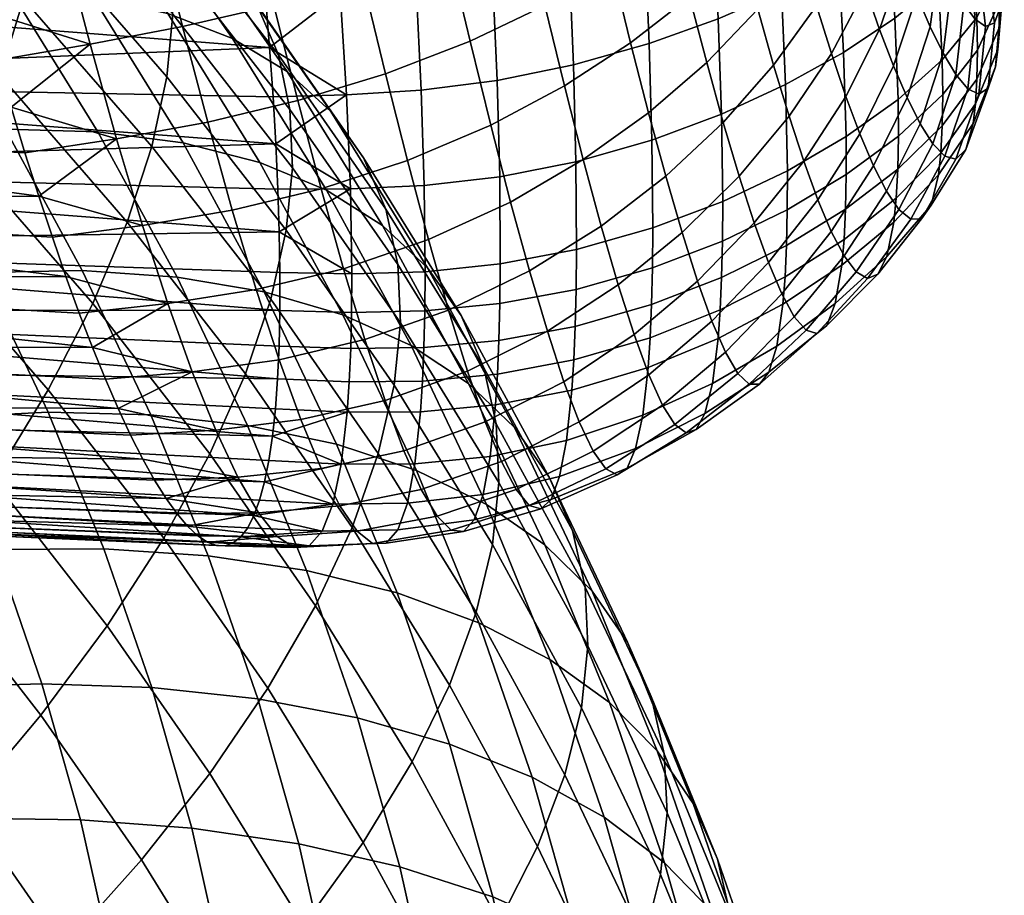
# Model space of a CAD drawing. Extents: x -120 to 2831, y -92 to 75.
# Tile 229 of 256: x 2405 to 2423, y 4 to 20. Entities that reach past the tile are written whole.
import ezdxf

# ---------------------------------------------------------------- set-up
doc = ezdxf.new("R2010")
doc.units = 0
doc.layers.add('GLASS', color=18, linetype='CONTINUOUS')

msp = doc.modelspace()

# ---------------------------------------------------------------- meshes
at = {"layer": 'GLASS'}
mesh = msp.add_polyface(dxfattribs=at)
corners = [(2409.493, 17.405, 63.271), (2394.86, 18.53, 62.928), (2409.443, 18.249, 62.531), (2408.894, 23.976, 59.061), (2409.014, 22.956, 59.517), (2395.084, 24.203, 59.312), (2409.221, 20.986, 60.58), (2409.307, 20.042, 61.184), (2394.927, 20.263, 61.559), (2409.381, 19.129, 61.835), (2409.124, 21.958, 60.024), (2395.002, 22.161, 60.345), (2404.761, 18.06, 96.742), (2404.513, 18.905, 97.44), (2395.124, 19.43, 97.592), (2395.046, 17.847, 96.227), (2405.008, 17.249, 96.005), (2404.265, 19.783, 98.097), (2403.526, 22.592, 99.805), (2395.286, 22.82, 99.79), (2403.771, 21.628, 99.281), (2404.018, 20.692, 98.711), (2395.203, 21.076, 98.768), (2403.283, 23.579, 100.284), (2395.374, 24.712, 100.678), (2403.042, 24.589, 100.714), (2395.203, 21.076, 98.768), (2404.018, 20.692, 98.711), (2395.124, 19.43, 97.592), (2395.203, 21.076, 98.768), (2392.803, 21.134, 98.753), (2392.816, 19.486, 97.578), (2395.046, 17.847, 96.227), (2392.833, 17.901, 96.214), (2394.86, 18.53, 62.928), (2394.802, 16.978, 64.42), (2393.414, 17.012, 64.411), (2393.449, 18.565, 62.919), (2395.002, 22.161, 60.345), (2394.927, 20.263, 61.559), (2393.483, 20.298, 61.551), (2393.515, 22.197, 60.336), (2395.084, 24.203, 59.312), (2393.545, 24.241, 59.303), (2395.203, 21.076, 98.768), (2395.286, 22.82, 99.79), (2392.793, 22.881, 99.776), (2392.803, 21.134, 98.753), (2395.374, 24.712, 100.678), (2392.786, 24.775, 100.663), (2406.457, 25.259, 100.825), (2404.751, 24.927, 100.84), (2405.22, 22.918, 99.971), (2406.912, 23.253, 99.995), (2406.171, 19.186, 97.674), (2404.513, 18.905, 97.44), (2404.761, 18.06, 96.742), (2404.265, 19.783, 98.097), (2405.696, 20.999, 98.913), (2403.771, 21.628, 99.281), (2404.018, 20.692, 98.711), (2403.526, 22.592, 99.805), (2403.283, 23.579, 100.284), (2403.042, 24.589, 100.714), (2406.643, 17.496, 96.264)]
mesh.append_faces([[corners[k] for k in face] for face in [(0, 1, 2, 2), (3, 4, 5, 5), (6, 7, 8, 8), (7, 9, 8, 8), (10, 6, 11, 11), (9, 2, 1, 1), (4, 10, 11, 11), (12, 13, 14, 14), (15, 16, 12, 12), (14, 13, 17, 17), (18, 19, 20, 20), (21, 20, 22, 22), (18, 23, 19, 19), (24, 23, 25, 25), (26, 17, 27, 27), (14, 15, 12, 12), (8, 9, 1, 1), (26, 14, 17, 17), (8, 11, 6, 6), (11, 5, 4, 4), (22, 20, 19, 19), (19, 23, 24, 24), (28, 29, 30, 31), (32, 28, 31, 33), (34, 35, 36, 37), (38, 39, 40, 41), (42, 38, 41, 43), (39, 34, 37, 40), (44, 45, 46, 47), (45, 48, 49, 46), (50, 51, 52, 53), (54, 55, 56, 56), (54, 57, 55, 55), (58, 59, 60, 60), (61, 59, 52, 52), (62, 61, 52, 52), (52, 59, 58, 58), (58, 60, 57, 57), (63, 62, 51, 51), (57, 54, 58, 58), (54, 56, 64, 64), (62, 52, 51, 51)]])
mesh = msp.add_polyface(dxfattribs=at)
corners = [(2411.452, 18.66, 95.966), (2409.884, 18.18, 96.306), (2410.3, 16.605, 94.801), (2411.844, 17.109, 94.515), (2412.962, 19.244, 95.36), (2413.333, 17.742, 93.978), (2414.298, 19.878, 94.567), (2414.648, 18.444, 93.261), (2407.825, 19.504, 97.771), (2406.171, 19.186, 97.674), (2406.643, 17.496, 96.264), (2408.274, 17.797, 96.392), (2409.458, 19.883, 97.645), (2411.048, 20.331, 97.254), (2412.58, 20.856, 96.588), (2413.936, 21.412, 95.729), (2407.369, 21.329, 98.975), (2405.696, 20.999, 98.913), (2409.023, 21.695, 98.809), (2410.635, 22.104, 98.372), (2412.189, 22.561, 97.655), (2413.564, 23.031, 96.743), (2406.912, 23.253, 99.995), (2405.22, 22.918, 99.971), (2408.584, 23.6, 99.79), (2410.216, 23.962, 99.314), (2411.791, 24.344, 98.555), (2413.187, 24.721, 97.604), (2414.448, 25.109, 96.487), (2414.806, 23.526, 95.665), (2411.864, 22.196, 59.968), (2410.487, 22.059, 59.95), (2410.289, 24.113, 58.991), (2411.691, 24.274, 59.024), (2413.248, 22.392, 60.14), (2413.095, 24.473, 59.227), (2414.625, 22.653, 60.496), (2414.484, 24.712, 59.634), (2411.997, 20.22, 61.122), (2410.644, 20.108, 61.113), (2413.365, 20.408, 61.265), (2414.733, 20.681, 61.571), (2412.091, 18.368, 62.475), (2410.756, 18.282, 62.469), (2413.446, 18.542, 62.595), (2414.809, 18.819, 62.854), (2413.492, 16.818, 64.121), (2412.145, 16.662, 64.016), (2414.854, 17.088, 64.343), (2408.894, 23.976, 59.061), (2409.014, 22.956, 59.517), (2408.764, 25.016, 58.656), (2409.124, 21.958, 60.024), (2409.307, 20.042, 61.184), (2409.221, 20.986, 60.58), (2409.381, 19.129, 61.835), (2409.493, 17.405, 63.271), (2409.443, 18.249, 62.531), (2410.825, 16.601, 64.006)]
mesh.append_faces([[corners[k] for k in face] for face in [(0, 1, 2, 3), (4, 0, 3, 5), (6, 4, 5, 7), (8, 9, 10, 11), (12, 8, 11, 1), (13, 12, 1, 0), (14, 13, 0, 4), (15, 14, 4, 6), (16, 17, 9, 8), (18, 16, 8, 12), (19, 18, 12, 13), (20, 19, 13, 14), (21, 20, 14, 15), (22, 23, 17, 16), (24, 22, 16, 18), (25, 24, 18, 19), (26, 25, 19, 20), (27, 26, 20, 21), (28, 27, 21, 29), (30, 31, 32, 33), (34, 30, 33, 35), (36, 34, 35, 37), (38, 39, 31, 30), (40, 38, 30, 34), (41, 40, 34, 36), (42, 43, 39, 38), (44, 42, 38, 40), (45, 44, 40, 41), (46, 47, 42, 44), (48, 46, 44, 45), (49, 32, 50, 50), (51, 32, 49, 49), (52, 50, 31, 31), (53, 54, 39, 39), (55, 53, 39, 39), (54, 52, 31, 31), (56, 57, 43, 43), (57, 55, 43, 43), (54, 31, 39, 39), (55, 39, 43, 43), (31, 50, 32, 32), (58, 56, 43, 43)]])
mesh = msp.add_polyface(dxfattribs=at)
corners = [(2420.773, 18.233, 81.372), (2420.173, 17.014, 81.815), (2420.406, 16.56, 80.351), (2421.008, 17.765, 80.061), (2420.531, 18.799, 82.62), (2419.931, 17.583, 83.212), (2420.947, 20.057, 81.945), (2421.186, 19.5, 80.844), (2420.282, 19.451, 83.805), (2419.68, 18.255, 84.542), (2420.704, 20.685, 82.99), (2420.888, 21.901, 82.124), (2421.121, 21.297, 81.202), (2419.421, 19.022, 85.804), (2418.663, 17.903, 86.614), (2418.927, 17.099, 85.213), (2420.028, 20.179, 84.928), (2420.456, 21.376, 83.982), (2420.651, 22.559, 83.001), (2418.388, 18.811, 87.933), (2417.489, 17.791, 88.8), (2417.771, 16.831, 87.352), (2419.153, 19.876, 86.993), (2419.768, 20.978, 85.99), (2420.205, 22.124, 84.92), (2417.194, 18.863, 90.15), (2416.154, 17.962, 91.042), (2416.461, 16.827, 89.579), (2418.104, 19.814, 89.167), (2418.879, 20.808, 88.108), (2419.503, 21.841, 86.988), (2415.833, 19.213, 92.389), (2414.648, 18.444, 93.261), (2414.985, 17.124, 91.819), (2416.887, 20.035, 91.397), (2417.81, 20.903, 90.309), (2418.597, 21.812, 89.145), (2415.5, 20.565, 93.612), (2414.298, 19.878, 94.567), (2416.57, 21.297, 92.533), (2417.509, 22.069, 91.356), (2415.157, 22.008, 94.706), (2413.936, 21.412, 95.729), (2416.245, 22.638, 93.555), (2416.165, 19.2, 63.263), (2414.809, 18.819, 62.854), (2414.733, 20.681, 61.571), (2416.086, 21.042, 62.049), (2417.397, 19.642, 63.778), (2417.31, 21.449, 62.65), (2418.53, 20.137, 64.392), (2418.431, 21.894, 63.362), (2419.555, 20.667, 65.091), (2419.441, 22.361, 64.167), (2420.458, 21.221, 65.867), (2420.329, 22.837, 65.055), (2416.214, 17.475, 64.691), (2414.854, 17.088, 64.343), (2417.455, 17.937, 65.13), (2418.601, 18.465, 65.654), (2419.639, 19.042, 66.252), (2420.557, 19.656, 66.918), (2421.335, 20.298, 67.653), (2421.224, 21.786, 66.717), (2418.634, 16.925, 67.165), (2417.478, 16.376, 66.715), (2419.683, 17.537, 67.677), (2420.612, 18.201, 68.244), (2420.618, 17.544, 69.012), (2419.686, 16.856, 68.489)]
mesh.append_faces([[corners[k] for k in face] for face in [(0, 1, 2, 3), (4, 5, 1, 0), (6, 4, 0, 7), (8, 9, 5, 4), (10, 8, 4, 6), (11, 10, 6, 12), (13, 14, 15, 9), (16, 13, 9, 8), (17, 16, 8, 10), (18, 17, 10, 11), (19, 20, 21, 14), (22, 19, 14, 13), (23, 22, 13, 16), (24, 23, 16, 17), (25, 26, 27, 20), (28, 25, 20, 19), (29, 28, 19, 22), (30, 29, 22, 23), (31, 32, 33, 26), (34, 31, 26, 25), (35, 34, 25, 28), (36, 35, 28, 29), (37, 38, 32, 31), (39, 37, 31, 34), (40, 39, 34, 35), (41, 42, 38, 37), (43, 41, 37, 39), (44, 45, 46, 47), (48, 44, 47, 49), (50, 48, 49, 51), (52, 50, 51, 53), (54, 52, 53, 55), (56, 57, 45, 44), (58, 56, 44, 48), (59, 58, 48, 50), (60, 59, 50, 52), (61, 60, 52, 54), (62, 61, 54, 63), (64, 65, 58, 59), (66, 64, 59, 60), (67, 66, 60, 61), (68, 69, 66, 67)]])
mesh = msp.add_polyface(dxfattribs=at)
corners = [(2400.82, 18.035, 15.898), (2398.298, 20.392, 14.46), (2399.005, 22.029, 15.84), (2401.559, 19.641, 17.297), (2399.915, 16.348, 14.641), (2397.434, 18.668, 13.226), (2404.561, 18.627, 20.35), (2402.131, 21.146, 18.809), (2402.538, 22.535, 20.404), (2404.984, 19.999, 21.956), (2403.966, 17.146, 18.823), (2403.196, 15.572, 17.405), (2402.254, 13.924, 16.124), (2407.542, 18.604, 25.237), (2405.243, 21.251, 23.612), (2405.348, 22.376, 25.291), (2407.649, 19.726, 26.918), (2407.274, 17.362, 23.575), (2406.836, 16.007, 21.958), (2406.219, 14.552, 20.416), (2409.537, 18.998, 32.181), (2407.41, 21.73, 30.499), (2407.041, 22.613, 32.429), (2409.154, 19.899, 34.1), (2409.744, 18.018, 30.345), (2407.608, 20.761, 28.656), (2409.788, 16.98, 28.608), (2409.677, 15.861, 26.926), (2409.401, 14.63, 25.257), (2401.427, 19.946, 50.535), (2399.811, 22.271, 49.101), (2398.088, 21.863, 50.496), (2399.651, 19.614, 51.884), (2403.135, 20.131, 49.021), (2401.468, 22.528, 47.541), (2404.744, 20.159, 47.358), (2403.029, 22.626, 45.835), (2406.227, 20.027, 45.57), (2404.468, 22.558, 44.008), (2407.559, 19.736, 43.684), (2405.759, 22.324, 42.086), (2408.719, 19.29, 41.731), (2406.884, 21.929, 40.103), (2409.694, 18.702, 39.744), (2407.829, 21.383, 38.089), (2410.475, 17.985, 37.755), (2408.586, 20.701, 36.078), (2411.061, 17.157, 35.793), (2411.457, 16.238, 33.885), (2411.671, 15.247, 32.055), (2411.717, 14.205, 30.321), (2401.079, 17.303, 53.314), (2397.837, 19.148, 53.055), (2399.217, 16.916, 54.436), (2402.904, 17.557, 52.014), (2404.658, 17.667, 50.546), (2406.311, 17.624, 48.927), (2407.835, 17.426, 47.179), (2409.203, 17.075, 45.33), (2410.395, 16.578, 43.41), (2411.397, 15.946, 41.45), (2412.2, 15.193, 39.482), (2412.803, 14.338, 37.537), (2402.369, 14.935, 54.783), (2400.461, 14.63, 55.854), (2404.236, 15.109, 53.532), (2406.033, 15.142, 52.112), (2407.726, 15.026, 50.538), (2409.286, 14.761, 48.832)]
mesh.append_faces([[corners[k] for k in face] for face in [(0, 1, 2, 3), (4, 5, 1, 0), (6, 7, 8, 9), (10, 3, 7, 6), (11, 0, 3, 10), (12, 4, 0, 11), (13, 14, 15, 16), (17, 9, 14, 13), (18, 6, 9, 17), (19, 10, 6, 18), (20, 21, 22, 23), (24, 25, 21, 20), (26, 16, 25, 24), (27, 13, 16, 26), (28, 17, 13, 27), (29, 30, 31, 32), (33, 34, 30, 29), (35, 36, 34, 33), (37, 38, 36, 35), (39, 40, 38, 37), (41, 42, 40, 39), (43, 44, 42, 41), (45, 46, 44, 43), (47, 23, 46, 45), (48, 20, 23, 47), (49, 24, 20, 48), (50, 26, 24, 49), (51, 32, 52, 53), (54, 29, 32, 51), (55, 33, 29, 54), (56, 35, 33, 55), (57, 37, 35, 56), (58, 39, 37, 57), (59, 41, 39, 58), (60, 43, 41, 59), (61, 45, 43, 60), (62, 47, 45, 61), (63, 51, 53, 64), (65, 54, 51, 63), (66, 55, 54, 65), (67, 56, 55, 66), (68, 57, 56, 67)]])
mesh = msp.add_polyface(dxfattribs=at)
corners = [(2421.996, 18.125, 71.68), (2421.375, 17.246, 71.189), (2421.402, 17.727, 70.361), (2422.022, 18.565, 70.917), (2422.395, 19.093, 72.199), (2422.418, 19.482, 71.519), (2422.487, 20.129, 72.724), (2422.507, 20.455, 72.151), (2421.953, 17.769, 72.477), (2421.332, 16.85, 72.051), (2422.353, 18.784, 72.91), (2422.45, 19.874, 73.327), (2422.225, 18.402, 74.366), (2421.821, 17.308, 74.104), (2422.334, 19.569, 74.571), (2422.054, 18.292, 75.797), (2421.647, 17.135, 75.701), (2422.176, 19.506, 75.807), (2421.856, 18.391, 77.164), (2421.448, 17.186, 77.229), (2421.99, 19.633, 76.998), (2421.643, 18.647, 78.458), (2421.233, 17.408, 78.682), (2421.787, 19.903, 78.132), (2421.418, 19.025, 79.683), (2421.008, 17.765, 80.061), (2421.573, 20.285, 79.209), (2421.186, 19.5, 80.844), (2420.773, 18.233, 81.372), (2421.35, 20.754, 80.231), (2421.121, 21.297, 81.202), (2420.947, 20.057, 81.945), (2421.944, 20.961, 68.461), (2421.335, 20.298, 67.653), (2421.224, 21.786, 66.717), (2421.823, 22.351, 67.645), (2421.401, 18.911, 68.868), (2420.612, 18.201, 68.244), (2420.557, 19.656, 66.918), (2422.017, 19.663, 69.551), (2422.409, 20.466, 70.312), (2422.333, 21.64, 69.364), (2422.497, 21.29, 71.138), (2422.426, 22.303, 70.348), (2421.41, 18.286, 69.583), (2420.618, 17.544, 69.012), (2422.029, 19.081, 70.202), (2422.423, 19.943, 70.886), (2422.511, 20.845, 71.619), (2421.402, 17.727, 70.361), (2420.608, 16.952, 69.842), (2422.022, 18.565, 70.917), (2422.418, 19.482, 71.519), (2422.507, 20.455, 72.151), (2422.309, 21.452, 72.792), (2422.293, 21.199, 73.24), (2422.263, 21.001, 73.714), (2422.167, 20.769, 74.711), (2422.032, 20.737, 75.73), (2421.87, 20.87, 76.737), (2421.688, 21.134, 77.715), (2421.492, 21.502, 78.656), (2421.286, 21.955, 79.558), (2421.074, 22.478, 80.419), (2422.3, 22.109, 72.003), (2422.312, 21.757, 72.378), (2422.309, 21.452, 72.792)]
mesh.append_faces([[corners[k] for k in face] for face in [(0, 1, 2, 3), (4, 0, 3, 5), (6, 4, 5, 7), (8, 9, 1, 0), (10, 8, 0, 4), (11, 10, 4, 6), (12, 13, 8, 10), (14, 12, 10, 11), (15, 16, 13, 12), (17, 15, 12, 14), (18, 19, 16, 15), (20, 18, 15, 17), (21, 22, 19, 18), (23, 21, 18, 20), (24, 25, 22, 21), (26, 24, 21, 23), (27, 28, 25, 24), (29, 27, 24, 26), (30, 31, 27, 29), (32, 33, 34, 35), (36, 37, 38, 33), (39, 36, 33, 32), (40, 39, 32, 41), (42, 40, 41, 43), (44, 45, 37, 36), (46, 44, 36, 39), (47, 46, 39, 40), (48, 47, 40, 42), (49, 50, 45, 44), (51, 49, 44, 46), (52, 51, 46, 47), (53, 52, 47, 48), (6, 7, 54, 55), (14, 11, 56, 57), (17, 14, 57, 58), (11, 6, 55, 56), (23, 20, 59, 60), (29, 26, 61, 62), (30, 29, 62, 63), (26, 23, 60, 61), (20, 17, 58, 59), (48, 42, 64, 65), (53, 48, 65, 66)]])
mesh = msp.add_polyface(dxfattribs=at)
corners = [(2409.367, 11.746, 71.546), (2394.653, 12.529, 71.292), (2409.431, 12.181, 70.512), (2394.679, 13.416, 69.398), (2409.484, 12.668, 69.5), (2409.201, 11.037, 73.672), (2394.635, 11.802, 73.32), (2409.29, 11.365, 72.601), (2408.989, 10.545, 75.854), (2394.625, 11.262, 75.462), (2409.1, 10.763, 74.757), (2409.523, 13.205, 68.514), (2394.713, 14.438, 67.652), (2409.55, 13.792, 67.556), (2394.802, 16.978, 64.42), (2409.493, 17.405, 63.271), (2409.53, 16.598, 64.053), (2409.554, 15.831, 64.874), (2394.753, 15.613, 66.004), (2409.565, 15.107, 65.734), (2409.564, 14.426, 66.628), (2394.635, 10.823, 79.979), (2408.587, 10.223, 79.184), (2408.433, 10.227, 80.297), (2394.901, 14.991, 92.939), (2406.215, 13.768, 91.777), (2405.979, 14.382, 92.689), (2405.498, 15.736, 94.417), (2394.971, 16.357, 94.673), (2405.74, 15.038, 93.569), (2408.096, 10.401, 82.512), (2394.656, 10.951, 82.29), (2408.269, 10.287, 81.407), (2407.915, 10.57, 83.608), (2407.529, 11.067, 85.765), (2394.687, 11.318, 84.587), (2407.726, 10.792, 84.693), (2407.324, 11.394, 86.821), (2394.727, 11.921, 86.835), (2407.114, 11.772, 87.858), (2394.86, 18.53, 62.928), (2408.714, 16.224, 94.848), (2407.108, 15.947, 94.694), (2407.561, 14.553, 92.976), (2409.14, 14.802, 93.151), (2408.274, 17.797, 96.392), (2406.643, 17.496, 96.264), (2409.179, 10.81, 84.944), (2407.726, 10.792, 84.693), (2407.915, 10.57, 83.608), (2408.811, 11.446, 87.091), (2407.324, 11.394, 86.821), (2407.529, 11.067, 85.765), (2407.114, 11.772, 87.858), (2409.517, 10.389, 82.737), (2408.096, 10.401, 82.512), (2408.417, 12.29, 89.158), (2406.674, 12.676, 89.868), (2406.897, 12.199, 88.875), (2407.999, 13.329, 91.126), (2406.215, 13.768, 91.777), (2406.447, 13.199, 90.837), (2405.979, 14.382, 92.689), (2405.498, 15.736, 94.417), (2405.74, 15.038, 93.569), (2405.008, 17.249, 96.005), (2405.254, 16.474, 95.229), (2404.761, 18.06, 96.742)]
mesh.append_faces([[corners[k] for k in face] for face in [(0, 1, 2, 2), (3, 4, 2, 2), (5, 6, 7, 7), (8, 9, 10, 10), (11, 12, 13, 13), (14, 15, 16, 16), (16, 17, 14, 14), (18, 17, 19, 19), (18, 19, 20, 20), (21, 22, 23, 23), (24, 25, 26, 26), (27, 28, 29, 29), (29, 24, 26, 26), (30, 31, 32, 32), (33, 31, 30, 30), (34, 35, 36, 36), (37, 38, 34, 34), (13, 12, 20, 20), (36, 35, 33, 33), (38, 37, 39, 39), (18, 14, 17, 17), (14, 40, 15, 15), (12, 18, 20, 20), (41, 42, 43, 44), (45, 46, 42, 41), (47, 48, 49, 49), (50, 51, 52, 52), (50, 53, 51, 51), (47, 52, 48, 48), (54, 49, 55, 55), (56, 57, 58, 58), (59, 60, 61, 61), (43, 62, 60, 60), (59, 61, 57, 57), (56, 58, 53, 50), (59, 57, 56, 56), (42, 63, 64, 43), (60, 59, 43, 43), (64, 62, 43, 43), (46, 65, 66, 66), (46, 67, 65, 65), (42, 46, 66, 66), (63, 42, 66, 66)]])
mesh = msp.add_polyface(dxfattribs=at)
corners = [(2412.112, 13.166, 68.581), (2410.804, 13.153, 68.528), (2410.83, 13.748, 67.555), (2412.138, 13.767, 67.596), (2413.453, 13.288, 68.698), (2413.479, 13.892, 67.706), (2414.815, 13.543, 68.892), (2414.84, 14.144, 67.899), (2412.077, 12.618, 69.595), (2410.767, 12.609, 69.529), (2413.419, 12.741, 69.721), (2414.78, 13.001, 69.917), (2413.324, 11.82, 71.841), (2411.978, 11.687, 71.7), (2414.687, 12.106, 72.038), (2414.641, 13.155, 87.108), (2413.232, 12.436, 87.318), (2413.522, 11.726, 85.246), (2414.915, 12.436, 85.123), (2412.918, 13.343, 89.298), (2411.444, 12.818, 89.413), (2411.781, 11.921, 87.376), (2414.344, 14.059, 89.002), (2409.549, 13.548, 91.316), (2407.999, 13.329, 91.126), (2408.417, 12.29, 89.158), (2409.937, 12.476, 89.357), (2411.082, 13.908, 91.341), (2412.58, 14.435, 91.168), (2414.026, 15.134, 90.787), (2409.14, 14.802, 93.151), (2407.561, 14.553, 92.976), (2410.7, 15.175, 93.142), (2412.221, 15.695, 92.912), (2413.688, 16.367, 92.45), (2410.3, 16.605, 94.801), (2408.714, 16.224, 94.848), (2411.844, 17.109, 94.515), (2413.333, 17.742, 93.978), (2414.648, 18.444, 93.261), (2414.985, 17.124, 91.819), (2409.884, 18.18, 96.306), (2408.274, 17.797, 96.392), (2412.145, 16.662, 64.016), (2410.825, 16.601, 64.006), (2410.756, 18.282, 62.469), (2412.091, 18.368, 62.475), (2412.161, 15.121, 65.729), (2410.85, 15.084, 65.707), (2413.503, 15.259, 65.83), (2413.492, 16.818, 64.121), (2414.865, 15.518, 66.03), (2414.854, 17.088, 64.343), (2412.154, 14.42, 66.644), (2410.845, 14.392, 66.614), (2413.496, 14.55, 66.749), (2412.138, 13.767, 67.596), (2410.83, 13.748, 67.555), (2413.479, 13.892, 67.706), (2414.84, 14.144, 67.899), (2414.857, 14.804, 66.943), (2409.55, 13.792, 67.556), (2409.523, 13.205, 68.514), (2409.431, 12.181, 70.512), (2409.484, 12.668, 69.5), (2410.66, 11.679, 71.608), (2409.53, 16.598, 64.053), (2409.493, 17.405, 63.271), (2409.565, 15.107, 65.734), (2409.554, 15.831, 64.874), (2409.564, 14.426, 66.628), (2409.55, 13.792, 67.556)]
mesh.append_faces([[corners[k] for k in face] for face in [(0, 1, 2, 3), (4, 0, 3, 5), (6, 4, 5, 7), (8, 9, 1, 0), (10, 8, 0, 4), (11, 10, 4, 6), (12, 13, 8, 10), (14, 12, 10, 11), (15, 16, 17, 18), (19, 20, 21, 16), (22, 19, 16, 15), (23, 24, 25, 26), (27, 23, 26, 20), (28, 27, 20, 19), (29, 28, 19, 22), (30, 31, 24, 23), (32, 30, 23, 27), (33, 32, 27, 28), (34, 33, 28, 29), (35, 36, 30, 32), (37, 35, 32, 33), (38, 37, 33, 34), (39, 38, 34, 40), (41, 42, 36, 35), (43, 44, 45, 46), (47, 48, 44, 43), (49, 47, 43, 50), (51, 49, 50, 52), (53, 54, 48, 47), (55, 53, 47, 49), (56, 57, 54, 53), (58, 56, 53, 55), (59, 58, 55, 60), (61, 2, 1, 62), (9, 63, 64, 64), (62, 1, 9, 64), (65, 63, 9, 9), (66, 67, 44, 44), (68, 69, 48, 48), (68, 48, 54, 70), (69, 66, 44, 44), (70, 54, 57, 71), (48, 69, 44, 44)]])
mesh = msp.add_polyface(dxfattribs=at)
corners = [(2418.593, 15.027, 69.868), (2417.433, 14.437, 69.494), (2417.459, 15.019, 68.522), (2418.619, 15.592, 68.918), (2419.647, 15.697, 70.279), (2419.674, 16.239, 69.36), (2420.581, 16.437, 70.721), (2420.608, 16.952, 69.842), (2421.375, 17.246, 71.189), (2421.402, 17.727, 70.361), (2418.554, 14.539, 70.852), (2417.396, 13.926, 70.499), (2419.606, 15.235, 71.232), (2420.538, 16.006, 71.634), (2421.332, 16.85, 72.051), (2418.444, 13.791, 72.873), (2417.293, 13.12, 72.571), (2419.488, 14.552, 73.186), (2420.414, 15.394, 73.502), (2421.202, 16.312, 73.811), (2421.821, 17.308, 74.104), (2421.953, 17.769, 72.477), (2419.336, 14.161, 75.141), (2418.302, 13.327, 74.911), (2420.252, 15.077, 75.356), (2421.032, 16.069, 75.547), (2421.647, 17.135, 75.701), (2419.161, 14.014, 77.059), (2418.136, 13.109, 76.931), (2420.066, 15.001, 77.158), (2420.838, 16.06, 77.22), (2421.448, 17.186, 77.229), (2418.967, 14.074, 78.929), (2417.951, 13.108, 78.919), (2419.864, 15.121, 78.899), (2420.628, 16.235, 78.821), (2421.233, 17.408, 78.682), (2418.758, 14.317, 80.746), (2417.747, 13.304, 80.864), (2419.648, 15.407, 80.577), (2420.406, 16.56, 80.351), (2421.008, 17.765, 80.061), (2418.533, 14.726, 82.503), (2417.526, 13.685, 82.756), (2419.419, 15.841, 82.19), (2420.173, 17.014, 81.815), (2418.294, 15.288, 84.196), (2417.286, 14.238, 84.585), (2419.179, 16.408, 83.737), (2419.931, 17.583, 83.212), (2418.927, 17.099, 85.213), (2418.04, 15.993, 85.815), (2419.68, 18.255, 84.542), (2418.663, 17.903, 86.614), (2417.771, 16.831, 87.352), (2418.633, 16.228, 68.014), (2417.474, 15.668, 67.593), (2417.478, 16.376, 66.715), (2418.634, 16.925, 67.165), (2419.686, 16.856, 68.489), (2419.683, 17.537, 67.677), (2418.619, 15.592, 68.918), (2417.459, 15.019, 68.522), (2419.674, 16.239, 69.36), (2420.608, 16.952, 69.842), (2420.618, 17.544, 69.012)]
mesh.append_faces([[corners[k] for k in face] for face in [(0, 1, 2, 3), (4, 0, 3, 5), (6, 4, 5, 7), (8, 6, 7, 9), (10, 11, 1, 0), (12, 10, 0, 4), (13, 12, 4, 6), (14, 13, 6, 8), (15, 16, 11, 10), (17, 15, 10, 12), (18, 17, 12, 13), (19, 18, 13, 14), (20, 19, 14, 21), (22, 23, 15, 17), (24, 22, 17, 18), (25, 24, 18, 19), (26, 25, 19, 20), (27, 28, 23, 22), (29, 27, 22, 24), (30, 29, 24, 25), (31, 30, 25, 26), (32, 33, 28, 27), (34, 32, 27, 29), (35, 34, 29, 30), (36, 35, 30, 31), (37, 38, 33, 32), (39, 37, 32, 34), (40, 39, 34, 35), (41, 40, 35, 36), (42, 43, 38, 37), (44, 42, 37, 39), (45, 44, 39, 40), (46, 47, 43, 42), (48, 46, 42, 44), (49, 48, 44, 45), (50, 51, 46, 48), (52, 50, 48, 49), (53, 54, 51, 50), (55, 56, 57, 58), (59, 55, 58, 60), (61, 62, 56, 55), (63, 61, 55, 59), (64, 63, 59, 65)]])
mesh = msp.add_polyface(dxfattribs=at)
corners = [(2416.181, 13.939, 69.167), (2414.815, 13.543, 68.892), (2414.84, 14.144, 67.899), (2416.207, 14.534, 68.181), (2417.433, 14.437, 69.494), (2417.459, 15.019, 68.522), (2416.145, 13.411, 70.186), (2414.78, 13.001, 69.917), (2417.396, 13.926, 70.499), (2416.048, 12.555, 72.291), (2414.687, 12.106, 72.038), (2417.293, 13.12, 72.571), (2415.922, 11.96, 74.445), (2414.562, 11.458, 74.223), (2417.16, 12.586, 74.676), (2418.302, 13.327, 74.911), (2418.444, 13.791, 72.873), (2415.769, 11.609, 76.62), (2414.41, 11.051, 76.445), (2417.002, 12.299, 76.783), (2418.136, 13.109, 76.931), (2415.593, 11.491, 78.793), (2414.229, 10.881, 78.68), (2416.823, 12.238, 78.872), (2417.951, 13.108, 78.919), (2415.391, 11.594, 80.947), (2414.021, 10.94, 80.906), (2416.623, 12.388, 80.931), (2417.747, 13.304, 80.864), (2415.165, 11.912, 83.063), (2413.785, 11.225, 83.102), (2416.401, 12.738, 82.945), (2417.526, 13.685, 82.756), (2414.915, 12.436, 85.123), (2413.522, 11.726, 85.246), (2416.158, 13.278, 84.898), (2417.286, 14.238, 84.585), (2415.894, 13.998, 86.776), (2414.641, 13.155, 87.108), (2417.028, 14.954, 86.34), (2418.04, 15.993, 85.815), (2418.294, 15.288, 84.196), (2415.61, 14.888, 88.565), (2414.344, 14.059, 89.002), (2416.753, 15.82, 88.008), (2417.771, 16.831, 87.352), (2415.306, 15.935, 90.25), (2414.026, 15.134, 90.787), (2416.461, 16.827, 89.579), (2417.489, 17.791, 88.8), (2414.985, 17.124, 91.819), (2413.688, 16.367, 92.45), (2416.154, 17.962, 91.042), (2416.229, 15.904, 66.335), (2414.865, 15.518, 66.03), (2414.854, 17.088, 64.343), (2416.214, 17.475, 64.691), (2417.478, 16.376, 66.715), (2417.455, 17.937, 65.13), (2414.857, 14.804, 66.943), (2413.496, 14.55, 66.749), (2413.503, 15.259, 65.83), (2416.223, 15.191, 67.234), (2417.474, 15.668, 67.593), (2416.207, 14.534, 68.181), (2414.84, 14.144, 67.899), (2417.459, 15.019, 68.522)]
mesh.append_faces([[corners[k] for k in face] for face in [(0, 1, 2, 3), (4, 0, 3, 5), (6, 7, 1, 0), (8, 6, 0, 4), (9, 10, 7, 6), (11, 9, 6, 8), (12, 13, 10, 9), (14, 12, 9, 11), (15, 14, 11, 16), (17, 18, 13, 12), (19, 17, 12, 14), (20, 19, 14, 15), (21, 22, 18, 17), (23, 21, 17, 19), (24, 23, 19, 20), (25, 26, 22, 21), (27, 25, 21, 23), (28, 27, 23, 24), (29, 30, 26, 25), (31, 29, 25, 27), (32, 31, 27, 28), (33, 34, 30, 29), (35, 33, 29, 31), (36, 35, 31, 32), (37, 38, 33, 35), (39, 37, 35, 36), (40, 39, 36, 41), (42, 43, 38, 37), (44, 42, 37, 39), (45, 44, 39, 40), (46, 47, 43, 42), (48, 46, 42, 44), (49, 48, 44, 45), (50, 51, 47, 46), (52, 50, 46, 48), (53, 54, 55, 56), (57, 53, 56, 58), (59, 60, 61, 54), (62, 59, 54, 53), (63, 62, 53, 57), (64, 65, 59, 62), (66, 64, 62, 63)]])
mesh = msp.add_polyface(dxfattribs=at)
corners = [(2409.367, 11.746, 71.546), (2409.29, 11.365, 72.601), (2394.653, 12.529, 71.292), (2409.523, 13.205, 68.514), (2409.484, 12.668, 69.5), (2394.679, 13.416, 69.398), (2408.865, 10.382, 76.959), (2408.731, 10.275, 78.07), (2394.625, 10.93, 77.692), (2408.587, 10.223, 79.184), (2408.989, 10.545, 75.854), (2394.625, 11.262, 75.462), (2409.201, 11.037, 73.672), (2409.1, 10.763, 74.757), (2394.635, 11.802, 73.32), (2406.674, 12.676, 89.868), (2406.447, 13.199, 90.837), (2394.835, 13.778, 91.04), (2406.215, 13.768, 91.777), (2407.114, 11.772, 87.858), (2406.897, 12.199, 88.875), (2394.777, 12.746, 88.996), (2405.254, 16.474, 95.229), (2405.008, 17.249, 96.005), (2395.046, 17.847, 96.227), (2405.498, 15.736, 94.417), (2394.971, 16.357, 94.673), (2408.433, 10.227, 80.297), (2408.269, 10.287, 81.407), (2394.635, 10.823, 79.979), (2394.901, 14.991, 92.939), (2405.74, 15.038, 93.569), (2394.727, 11.921, 86.835), (2394.687, 11.318, 84.587), (2407.529, 11.067, 85.765), (2394.656, 10.951, 82.29), (2407.915, 10.57, 83.608), (2409.431, 12.181, 70.512), (2394.713, 14.438, 67.652), (2394.971, 16.357, 94.673), (2395.046, 17.847, 96.227), (2392.833, 17.901, 96.214), (2392.854, 16.409, 94.66), (2394.835, 13.778, 91.04), (2394.901, 14.991, 92.939), (2392.879, 15.04, 92.927), (2392.907, 13.825, 91.029), (2394.727, 11.921, 86.835), (2394.777, 12.746, 88.996), (2392.94, 12.791, 88.985), (2392.975, 11.963, 86.824), (2394.656, 10.951, 82.29), (2394.687, 11.318, 84.587), (2393.013, 11.359, 84.577), (2393.054, 10.99, 82.28), (2394.625, 10.93, 77.692), (2394.635, 10.823, 79.979), (2393.096, 10.861, 79.97), (2393.138, 10.967, 77.683), (2394.635, 11.802, 73.32), (2394.625, 11.262, 75.462), (2393.181, 11.298, 75.453), (2393.223, 11.837, 73.312), (2394.679, 13.416, 69.398), (2394.653, 12.529, 71.292), (2393.264, 12.562, 71.284), (2393.304, 13.45, 69.39), (2394.753, 15.613, 66.004), (2394.713, 14.438, 67.652), (2393.341, 14.472, 67.644), (2393.377, 15.647, 65.996), (2394.802, 16.978, 64.42), (2393.414, 17.012, 64.411)]
mesh.append_faces([[corners[k] for k in face] for face in [(0, 1, 2, 2), (3, 4, 5, 5), (6, 7, 8, 8), (7, 9, 8, 8), (10, 6, 11, 11), (12, 13, 14, 14), (15, 16, 17, 17), (16, 18, 17, 17), (19, 20, 21, 21), (20, 15, 21, 21), (22, 23, 24, 24), (25, 22, 26, 26), (27, 28, 29, 29), (24, 26, 22, 22), (30, 17, 18, 18), (17, 21, 15, 15), (26, 30, 31, 31), (32, 33, 34, 34), (33, 35, 36, 36), (29, 8, 9, 9), (8, 11, 6, 6), (35, 29, 28, 28), (21, 32, 19, 19), (14, 13, 11, 11), (1, 14, 2, 2), (2, 5, 37, 37), (5, 38, 3, 3), (39, 40, 41, 42), (43, 44, 45, 46), (47, 48, 49, 50), (48, 43, 46, 49), (44, 39, 42, 45), (51, 52, 53, 54), (55, 56, 57, 58), (56, 51, 54, 57), (59, 60, 61, 62), (63, 64, 65, 66), (64, 59, 62, 65), (60, 55, 58, 61), (67, 68, 69, 70), (71, 67, 70, 72), (68, 63, 66, 69)]])
mesh = msp.add_polyface(dxfattribs=at)
corners = [(2408.949, 13.293, 23.629), (2406.836, 16.007, 21.958), (2407.274, 17.362, 23.575), (2409.401, 14.63, 25.257), (2408.312, 11.864, 22.071), (2406.219, 14.552, 20.416), (2407.487, 10.356, 20.611), (2405.42, 13.01, 18.978), (2411.604, 13.09, 28.636), (2409.677, 15.861, 26.926), (2409.788, 16.98, 28.608), (2411.717, 14.205, 30.321), (2411.321, 11.869, 26.961), (2410.856, 10.551, 25.322), (2410.2, 9.148, 23.747), (2409.351, 7.675, 22.266), (2413.21, 13.4, 35.641), (2411.457, 16.238, 33.885), (2411.061, 17.157, 35.793), (2412.803, 14.338, 37.537), (2413.431, 12.399, 33.818), (2411.671, 15.247, 32.055), (2413.479, 11.354, 32.085), (2413.364, 10.242, 30.398), (2413.074, 9.032, 28.717), (2412.598, 7.732, 27.066), (2411.926, 6.356, 25.475), (2410.687, 14.349, 47.021), (2409.203, 17.075, 45.33), (2407.835, 17.426, 47.179), (2409.286, 14.761, 48.832), (2411.908, 13.799, 45.133), (2410.395, 16.578, 43.41), (2412.935, 13.122, 43.201), (2411.397, 15.946, 41.45), (2413.758, 12.333, 41.256), (2412.2, 15.193, 39.482), (2414.375, 11.45, 39.328), (2414.793, 10.493, 37.444), (2415.02, 9.481, 35.628), (2415.07, 8.432, 33.897), (2414.953, 7.324, 32.208), (2408.984, 12.373, 52.187), (2407.726, 15.026, 50.538), (2406.033, 15.142, 52.112), (2407.256, 12.563, 53.715), (2410.577, 12.039, 50.524), (2412.008, 11.565, 48.751), (2413.254, 10.961, 46.898), (2414.302, 10.237, 44.994), (2415.143, 9.411, 43.072), (2415.775, 8.5, 41.162), (2416.201, 7.524, 39.29), (2416.434, 6.5, 37.48), (2408.284, 10.042, 55.285), (2405.422, 12.609, 55.086), (2406.419, 10.165, 56.608), (2410.042, 9.779, 53.803), (2411.662, 9.378, 52.181), (2413.118, 8.844, 50.446), (2414.386, 8.186, 48.626), (2415.452, 7.418, 46.75), (2416.308, 6.556, 44.851), (2409.167, 7.483, 56.882), (2407.275, 7.685, 58.157), (2410.951, 7.147, 55.446), (2412.594, 6.677, 53.867)]
mesh.append_faces([[corners[k] for k in face] for face in [(0, 1, 2, 3), (4, 5, 1, 0), (6, 7, 5, 4), (8, 9, 10, 11), (12, 3, 9, 8), (13, 0, 3, 12), (14, 4, 0, 13), (15, 6, 4, 14), (16, 17, 18, 19), (20, 21, 17, 16), (22, 11, 21, 20), (23, 8, 11, 22), (24, 12, 8, 23), (25, 13, 12, 24), (26, 14, 13, 25), (27, 28, 29, 30), (31, 32, 28, 27), (33, 34, 32, 31), (35, 36, 34, 33), (37, 19, 36, 35), (38, 16, 19, 37), (39, 20, 16, 38), (40, 22, 20, 39), (41, 23, 22, 40), (42, 43, 44, 45), (46, 30, 43, 42), (47, 27, 30, 46), (48, 31, 27, 47), (49, 33, 31, 48), (50, 35, 33, 49), (51, 37, 35, 50), (52, 38, 37, 51), (53, 39, 38, 52), (54, 45, 55, 56), (57, 42, 45, 54), (58, 46, 42, 57), (59, 47, 46, 58), (60, 48, 47, 59), (61, 49, 48, 60), (62, 50, 49, 61), (63, 54, 56, 64), (65, 57, 54, 63), (66, 58, 57, 65)]])
mesh = msp.add_polyface(dxfattribs=at)
corners = [(2401.147, 12.226, 15.006), (2398.854, 14.603, 13.551), (2399.915, 16.348, 14.641), (2402.254, 13.924, 16.124), (2399.891, 10.504, 14.074), (2397.648, 12.828, 12.651), (2398.503, 8.785, 13.343), (2396.317, 11.051, 11.956), (2405.42, 13.01, 18.978), (2403.196, 15.572, 17.405), (2403.966, 17.146, 18.823), (2406.219, 14.552, 20.416), (2404.442, 11.403, 17.671), (2403.294, 9.753, 16.524), (2401.99, 8.086, 15.558), (2400.549, 6.429, 14.789), (2398.996, 4.807, 14.229), (2397.007, 7.097, 12.823), (2397.357, 3.245, 13.882), (2395.429, 5.466, 12.519), (2406.476, 8.792, 19.279), (2407.487, 10.356, 20.611), (2405.289, 7.192, 18.101), (2403.94, 5.582, 17.1), (2402.45, 3.987, 16.292), (2400.844, 2.434, 15.69), (2399.148, 0.945, 15.298), (2405.7, 3.051, 18.662), (2407.089, 4.604, 19.699), (2404.165, 1.521, 17.815), (2402.51, 0.037, 17.17), (2400.461, 14.63, 55.854), (2399.217, 16.916, 54.436), (2397.345, 16.411, 55.374), (2398.545, 14.206, 56.742), (2399.613, 11.954, 58.142), (2396.648, 13.679, 57.448), (2397.677, 11.509, 58.797), (2401.569, 12.294, 57.306), (2403.516, 12.517, 56.286), (2402.369, 14.935, 54.783), (2405.422, 12.609, 55.086), (2404.236, 15.109, 53.532), (2407.256, 12.563, 53.715), (2406.033, 15.142, 52.112), (2400.511, 9.753, 59.513), (2398.542, 9.389, 60.117), (2402.5, 10.012, 58.727), (2404.48, 10.153, 57.759), (2406.419, 10.165, 56.608), (2399.285, 7.236, 61.461), (2396.618, 8.934, 60.55), (2397.333, 6.861, 61.843), (2401.282, 7.518, 60.907), (2403.3, 7.695, 60.174), (2405.308, 7.753, 59.256), (2407.275, 7.685, 58.157), (2399.904, 5.057, 62.824), (2397.93, 4.763, 63.155), (2401.925, 5.256, 62.322), (2403.967, 5.349, 61.64), (2405.999, 5.324, 60.775), (2400.398, 2.856, 64.202), (2398.405, 2.644, 64.483), (2402.438, 2.972, 63.753), (2404.498, 2.979, 63.125), (2406.549, 2.87, 62.313), (2404.875, 0.728, 64.538), (2402.801, 0.801, 65.115)]
mesh.append_faces([[corners[k] for k in face] for face in [(0, 1, 2, 3), (4, 5, 1, 0), (6, 7, 5, 4), (8, 9, 10, 11), (12, 3, 9, 8), (13, 0, 3, 12), (14, 4, 0, 13), (15, 6, 4, 14), (16, 17, 6, 15), (18, 19, 17, 16), (20, 12, 8, 21), (22, 13, 12, 20), (23, 14, 13, 22), (24, 15, 14, 23), (25, 16, 15, 24), (26, 18, 16, 25), (27, 23, 22, 28), (29, 24, 23, 27), (30, 25, 24, 29), (31, 32, 33, 34), (35, 34, 36, 37), (38, 31, 34, 35), (39, 40, 31, 38), (41, 42, 40, 39), (43, 44, 42, 41), (45, 35, 37, 46), (47, 38, 35, 45), (48, 39, 38, 47), (49, 41, 39, 48), (50, 46, 51, 52), (53, 45, 46, 50), (54, 47, 45, 53), (55, 48, 47, 54), (56, 49, 48, 55), (57, 50, 52, 58), (59, 53, 50, 57), (60, 54, 53, 59), (61, 55, 54, 60), (62, 57, 58, 63), (64, 59, 57, 62), (65, 60, 59, 64), (66, 61, 60, 65), (67, 65, 64, 68)]])
mesh = msp.add_polyface(dxfattribs=at)
corners = [(2411.978, 11.687, 71.7), (2410.66, 11.679, 71.608), (2410.767, 12.609, 69.529), (2412.077, 12.618, 69.595), (2411.843, 10.982, 73.884), (2410.511, 10.968, 73.767), (2413.198, 11.136, 74.035), (2413.324, 11.82, 71.841), (2414.562, 11.458, 74.223), (2414.687, 12.106, 72.038), (2411.671, 10.508, 76.124), (2410.32, 10.48, 75.984), (2413.039, 10.688, 76.278), (2414.41, 11.051, 76.445), (2411.463, 10.267, 78.394), (2410.09, 10.222, 78.234), (2412.848, 10.476, 78.545), (2414.229, 10.881, 78.68), (2411.221, 10.26, 80.67), (2409.821, 10.192, 80.493), (2412.626, 10.499, 80.811), (2414.021, 10.94, 80.906), (2410.945, 10.484, 82.927), (2409.517, 10.389, 82.737), (2412.374, 10.752, 83.054), (2413.785, 11.225, 83.102), (2410.638, 10.933, 85.142), (2409.179, 10.81, 84.944), (2412.091, 11.228, 85.249), (2413.522, 11.726, 85.246), (2410.301, 11.601, 87.292), (2408.811, 11.446, 87.091), (2411.781, 11.921, 87.376), (2413.232, 12.436, 87.318), (2409.937, 12.476, 89.357), (2408.417, 12.29, 89.158), (2411.444, 12.818, 89.413), (2409.367, 11.746, 71.546), (2409.431, 12.181, 70.512), (2409.201, 11.037, 73.672), (2409.29, 11.365, 72.601), (2408.989, 10.545, 75.854), (2409.1, 10.763, 74.757), (2408.865, 10.382, 76.959), (2408.587, 10.223, 79.184), (2408.731, 10.275, 78.07), (2408.269, 10.287, 81.407), (2408.433, 10.227, 80.297), (2408.096, 10.401, 82.512), (2407.915, 10.57, 83.608), (2407.529, 11.067, 85.765)]
mesh.append_faces([[corners[k] for k in face] for face in [(0, 1, 2, 3), (4, 5, 1, 0), (6, 4, 0, 7), (8, 6, 7, 9), (10, 11, 5, 4), (12, 10, 4, 6), (13, 12, 6, 8), (14, 15, 11, 10), (16, 14, 10, 12), (17, 16, 12, 13), (18, 19, 15, 14), (20, 18, 14, 16), (21, 20, 16, 17), (22, 23, 19, 18), (24, 22, 18, 20), (25, 24, 20, 21), (26, 27, 23, 22), (28, 26, 22, 24), (29, 28, 24, 25), (30, 31, 27, 26), (32, 30, 26, 28), (33, 32, 28, 29), (34, 35, 31, 30), (36, 34, 30, 32), (1, 37, 38, 38), (5, 39, 40, 40), (11, 41, 42, 42), (11, 43, 41, 41), (5, 42, 39, 39), (1, 40, 37, 37), (15, 44, 45, 45), (19, 46, 47, 47), (23, 48, 46, 46), (19, 47, 44, 44), (15, 45, 43, 43), (5, 40, 1, 1), (15, 43, 11, 11), (23, 46, 19, 19), (27, 49, 23, 23), (15, 19, 44, 44), (5, 11, 42, 42), (50, 27, 31, 31)]])
mesh = msp.add_polyface(dxfattribs=at)
corners = [(2408.311, 6.153, 20.908), (2406.476, 8.792, 19.279), (2407.487, 10.356, 20.611), (2409.351, 7.675, 22.266), (2407.089, 4.604, 19.699), (2405.289, 7.192, 18.101), (2411.054, 4.919, 23.972), (2410.2, 9.148, 23.747), (2411.926, 6.356, 25.475), (2409.987, 3.441, 22.586), (2408.733, 1.943, 21.345), (2407.307, 0.45, 20.271), (2405.7, 3.051, 18.662), (2414.657, 6.125, 30.52), (2413.074, 9.032, 28.717), (2413.364, 10.242, 30.398), (2414.953, 7.324, 32.208), (2414.17, 4.844, 28.857), (2412.598, 7.732, 27.066), (2413.483, 3.496, 27.249), (2412.592, 2.095, 25.723), (2411.5, 0.662, 24.31), (2416.485, 5.447, 35.753), (2415.07, 8.432, 33.897), (2415.02, 9.481, 35.628), (2416.434, 6.5, 37.48), (2416.367, 4.343, 34.061), (2416.066, 3.155, 32.366), (2415.569, 1.895, 30.691), (2414.869, 0.574, 29.065), (2416.951, 5.617, 42.958), (2415.775, 8.5, 41.162), (2415.143, 9.411, 43.072), (2416.308, 6.556, 44.851), (2417.385, 4.621, 41.098), (2416.201, 7.524, 39.29), (2417.622, 3.586, 39.295), (2417.675, 2.53, 37.57), (2417.555, 1.429, 35.876), (2417.25, 0.253, 34.173), (2414.071, 6.082, 52.17), (2413.118, 8.844, 50.446), (2411.662, 9.378, 52.181), (2412.594, 6.677, 53.867), (2415.358, 5.37, 50.383), (2414.386, 8.186, 48.626), (2416.44, 4.556, 48.536), (2415.452, 7.418, 46.75), (2417.308, 3.657, 46.66), (2417.961, 2.691, 44.784), (2418.402, 1.675, 42.937), (2418.643, 0.629, 41.141), (2407.989, 5.173, 59.727), (2407.275, 7.685, 58.157), (2405.308, 7.753, 59.256), (2405.999, 5.324, 60.775), (2409.903, 4.893, 58.502), (2409.167, 7.483, 56.882), (2411.708, 4.481, 57.112), (2410.951, 7.147, 55.446), (2413.371, 3.943, 55.577), (2414.865, 3.285, 53.919), (2416.168, 2.519, 52.166), (2417.263, 1.659, 50.348), (2418.142, 0.723, 48.495), (2408.558, 2.637, 61.316), (2406.549, 2.87, 62.313), (2410.49, 2.276, 60.141), (2412.312, 1.79, 58.799), (2413.991, 1.182, 57.307), (2415.5, 0.461, 55.689)]
mesh.append_faces([[corners[k] for k in face] for face in [(0, 1, 2, 3), (4, 5, 1, 0), (6, 3, 7, 8), (9, 0, 3, 6), (10, 4, 0, 9), (11, 12, 4, 10), (13, 14, 15, 16), (17, 18, 14, 13), (19, 8, 18, 17), (20, 6, 8, 19), (21, 9, 6, 20), (22, 23, 24, 25), (26, 16, 23, 22), (27, 13, 16, 26), (28, 17, 13, 27), (29, 19, 17, 28), (30, 31, 32, 33), (34, 35, 31, 30), (36, 25, 35, 34), (37, 22, 25, 36), (38, 26, 22, 37), (39, 27, 26, 38), (40, 41, 42, 43), (44, 45, 41, 40), (46, 47, 45, 44), (48, 33, 47, 46), (49, 30, 33, 48), (50, 34, 30, 49), (51, 36, 34, 50), (52, 53, 54, 55), (56, 57, 53, 52), (58, 59, 57, 56), (60, 43, 59, 58), (61, 40, 43, 60), (62, 44, 40, 61), (63, 46, 44, 62), (64, 48, 46, 63), (65, 52, 55, 66), (67, 56, 52, 65), (68, 58, 56, 67), (69, 60, 58, 68), (70, 61, 60, 69)]])

doc.saveas('drawing.dxf')
